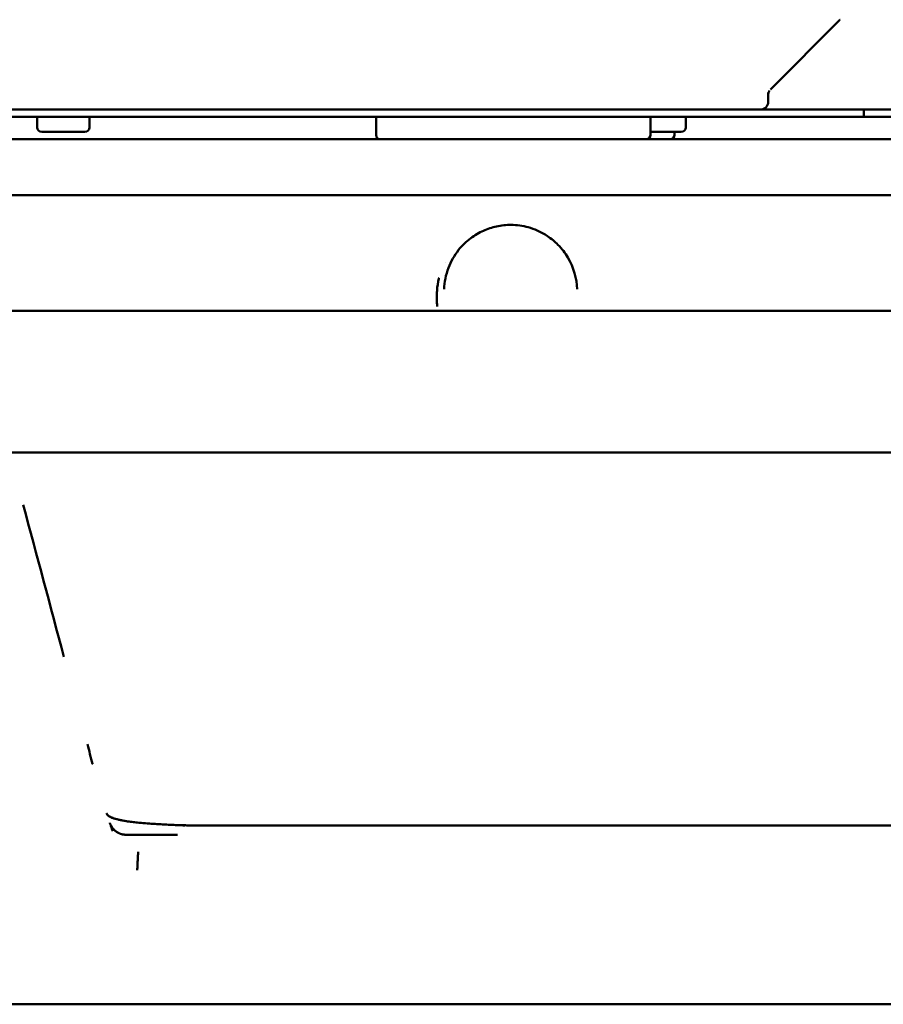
# Model space of a CAD drawing. Header units: millimetres. Extents: x 0 to 14369, y -869 to 2970.
# Tile 80 of 256: x 1077 to 1135, y 1329 to 1395. Entities that reach past the tile are written whole.
import ezdxf

# ---------------------------------------------------------------- set-up
doc = ezdxf.new("R2010")
doc.units = ezdxf.units.MM
doc.header["$LTSCALE"] = 10
doc.layers.add('Sichtbar (ISO)', color=7, linetype='Continuous', lineweight=50)

msp = doc.modelspace()

# ---------------------------------------------------------------- linework, layer by layer
at = {"layer": 'Sichtbar (ISO)'}
for p, q in [((1132.237, 1394.549), (1127.58, 1389.892)), ((1127.58, 1389.892), (1132.237, 1394.549)), ((1127.434, 1389.045), (1127.434, 1389.538)), ((1127.434, 1389.538), (1127.434, 1389.045)), ((1040.155, 1388.545), (1136.455, 1388.545)), ((1133.855, 1388.545), (1230.155, 1388.545)), ((1133.855, 1388.045), (1133.855, 1388.545)), ((1040.155, 1388.045), (1136.455, 1388.045)), ((1078.405, 1387.345), (1078.405, 1388.045)), ((1078.405, 1387.345), (1078.405, 1388.045)), ((1081.905, 1387.345), (1081.905, 1388.045)), ((1081.905, 1387.345), (1081.905, 1388.045)), ((1101.142, 1388.045), (1101.142, 1386.845)), ((1101.142, 1386.845), (1101.142, 1388.045)), ((1119.535, 1386.845), (1119.535, 1388.045)), ((1119.535, 1386.845), (1119.535, 1388.045)), ((1121.905, 1387.345), (1121.905, 1388.045)), ((1121.905, 1387.345), (1121.905, 1388.045)), ((1133.855, 1388.045), (1230.155, 1388.045)), ((1104.372, 1386.545), (1058.559, 1386.545)), ((1078.705, 1387.045), (1081.605, 1387.045)), ((1081.605, 1387.045), (1078.705, 1387.045)), ((1104.372, 1386.545), (1115.938, 1386.545)), ((1115.938, 1386.545), (1104.372, 1386.545)), ((1154.372, 1386.545), (1115.938, 1386.545)), ((1119.535, 1387.045), (1121.605, 1387.045)), ((1121.605, 1387.045), (1119.535, 1387.045)), ((1121.155, 1386.845), (1121.155, 1387.045)), ((1121.155, 1386.845), (1121.155, 1387.045)), ((1230.155, 1382.806), (1040.155, 1382.806)), ((1105.756, 1378.294), (1105.756, 1378.293)), ((1105.3, 1375.045), (1067.009, 1375.045)), ((1115.009, 1375.045), (1105.3, 1375.045)), ((1155.3, 1375.045), (1115.009, 1375.045)), ((1228.009, 1365.545), (1042.301, 1365.545)), ((1083.327, 1340.545), (1083.327, 1340.545)), ((1083.327, 1340.544), (1083.328, 1340.544)), ((1083.379, 1340.401), (1083.379, 1340.401)), ((1181.873, 1340.545), (1088.438, 1340.545)), ((1087.817, 1339.919), (1084.28, 1339.919)), ((1073.589, 1328.545), (1196.72, 1328.545))]:
    msp.add_line(p, q, dxfattribs=at)
for centre, radius, start, end in [((1126.934, 1389.045), 0.5, 270, 0), ((1126.934, 1389.045), 0.5, 270, 0), ((1078.705, 1387.345), 0.3, 180, 270), ((1078.705, 1387.345), 0.3, 180, 270), ((1081.605, 1387.345), 0.3, 270, 0), ((1081.605, 1387.345), 0.3, 270, 0), ((1121.605, 1387.345), 0.3, 270, 0), ((1121.605, 1387.345), 0.3, 270, 0), ((1119.235, 1386.845), 0.3, 270, 0), ((1119.235, 1386.845), 0.3, 270, 0), ((1120.855, 1386.845), 0.3, 270, 0), ((1120.855, 1386.845), 0.3, 270, 0)]:
    msp.add_arc(centre, radius, start, end, dxfattribs=at)
for points in [[(1132.255, 1394.566), (1132.249, 1394.56), (1132.243, 1394.555), (1132.237, 1394.549)], [(1132.255, 1394.566), (1132.249, 1394.56), (1132.243, 1394.555), (1132.237, 1394.549)], [(1132.237, 1394.549), (1132.237, 1394.549), (1132.237, 1394.549), (1132.237, 1394.549)], [(1127.513, 1389.809), (1127.498, 1389.785), (1127.483, 1389.758), (1127.471, 1389.727)], [(1077.463, 1362.041), (1078.374, 1358.641), (1079.285, 1355.241), (1080.196, 1351.841)], [(1083.056, 1341.352), (1083.057, 1341.352), (1083.057, 1341.351), (1083.057, 1341.351)], [(1083.396, 1340.352), (1083.39, 1340.368), (1083.384, 1340.385), (1083.379, 1340.401)], [(1085.147, 1338.317), (1085.149, 1338.357), (1085.158, 1338.447), (1085.166, 1338.603), (1085.182, 1338.719), (1085.181, 1338.779)]]:
    msp.add_open_spline(points, degree=3, dxfattribs=at)
for points, knots in [([(1127.468, 1389.721), (1127.464, 1389.709), (1127.459, 1389.697), (1127.455, 1389.684), (1127.443, 1389.644), (1127.434, 1389.594), (1127.434, 1389.538)], [0.5509747, 0.5509747, 0.5509747, 0.5509747, 0.6666667, 0.6666667, 0.6666667, 0.9999755, 0.9999755, 0.9999755, 0.9999755]), ([(1127.468, 1389.721), (1127.463, 1389.706), (1127.457, 1389.691), (1127.446, 1389.649), (1127.44, 1389.622), (1127.435, 1389.575), (1127.434, 1389.557), (1127.434, 1389.538)], [0.03045052, 0.03045052, 0.03045052, 0.03045052, 0.03629478, 0.03629478, 0.04516205, 0.04516205, 0.05066821, 0.05066821, 0.05066821, 0.05066821]), ([(1101.371, 1386.545), (1101.37, 1386.545), (1101.37, 1386.545), (1101.348, 1386.545), (1101.327, 1386.549), (1101.286, 1386.565), (1101.267, 1386.576), (1101.226, 1386.61), (1101.204, 1386.635), (1101.173, 1386.692), (1101.161, 1386.721), (1101.146, 1386.783), (1101.142, 1386.813), (1101.142, 1386.845)], [-0.00030933, -0.00030933, -0.00030933, -0.00030933, 0, 0, 0.01037528, 0.01037528, 0.02045077, 0.02045077, 0.03328793, 0.03328793, 0.04377775, 0.04377775, 0.05331451, 0.05331451, 0.05331451, 0.05331451]), ([(1101.142, 1386.845), (1101.142, 1386.813), (1101.146, 1386.783), (1101.161, 1386.721), (1101.173, 1386.692), (1101.204, 1386.635), (1101.226, 1386.61), (1101.267, 1386.576), (1101.286, 1386.565), (1101.327, 1386.549), (1101.348, 1386.545), (1101.37, 1386.545), (1101.37, 1386.545), (1101.371, 1386.545)], [-0.05331451, -0.05331451, -0.05331451, -0.05331451, -0.04377775, -0.04377775, -0.03328793, -0.03328793, -0.02045077, -0.02045077, -0.01037528, -0.01037528, 0, 0, 0.0003091, 0.0003091, 0.0003091, 0.0003091]), ([(1114.616, 1376.492), (1114.591, 1377.217), (1114.393, 1377.946), (1113.816, 1378.918), (1113.597, 1379.209), (1113.125, 1379.687), (1112.889, 1379.885), (1112.415, 1380.2), (1112.187, 1380.325), (1111.75, 1380.517), (1111.544, 1380.59), (1110.97, 1380.747), (1110.576, 1380.803), (1109.857, 1380.809), (1109.523, 1380.773), (1108.901, 1380.638), (1108.605, 1380.539), (1108.023, 1380.279), (1107.739, 1380.109), (1107.168, 1379.683), (1106.896, 1379.414), (1106.369, 1378.755), (1106.144, 1378.349), (1105.806, 1377.465), (1105.711, 1376.979), (1105.694, 1376.492)], [0, 0, 0, 0, 0.323927, 0.323927, 0.468519, 0.468519, 0.581008, 0.581008, 0.668746, 0.668746, 0.73799, 0.73799, 0.854747, 0.854747, 0.953609, 0.953609, 1.050968, 1.050968, 1.1637, 1.1637, 1.307366, 1.307366, 1.498957, 1.498957, 1.716649, 1.716649, 1.716649, 1.716649]), ([(1105.233, 1375.338), (1105.205, 1375.678), (1105.199, 1376.004), (1105.217, 1376.315), (1105.218, 1376.341), (1105.22, 1376.366), (1105.221, 1376.392), (1105.242, 1376.675), (1105.282, 1376.947), (1105.344, 1377.206), (1105.348, 1377.225), (1105.353, 1377.245), (1105.358, 1377.265)], [0, 0, 0, 0, 0.05, 0.05, 0.05, 0.0541091, 0.0541091, 0.0541091, 0.1, 0.1, 0.1, 0.1034954, 0.1034954, 0.1034954, 0.1034954]), ([(1081.765, 1345.984), (1081.884, 1345.542), (1082.004, 1345.095), (1082.124, 1344.646), (1082.125, 1344.639)], [0.75058752, 0.75058752, 0.75058752, 0.75058752, 0.8125, 0.81343348, 0.81343348, 0.81343348, 0.81343348]), ([(1083.057, 1341.351), (1083.09, 1341.267), (1083.103, 1341.25), (1083.134, 1341.216), (1083.158, 1341.192), (1083.241, 1341.14), (1083.283, 1341.117), (1083.415, 1341.057), (1083.519, 1341.019), (1083.764, 1340.947), (1083.908, 1340.913), (1084.283, 1340.839), (1084.525, 1340.802), (1085.233, 1340.714), (1085.714, 1340.676), (1086.724, 1340.61), (1087.265, 1340.584), (1087.846, 1340.559), (1087.923, 1340.555), (1088.039, 1340.55), (1088.081, 1340.549), (1088.164, 1340.545), (1088.203, 1340.544), (1088.252, 1340.542), (1088.266, 1340.541), (1088.293, 1340.54), (1088.3, 1340.54), (1088.301, 1340.54), (1088.301, 1340.54), (1088.301, 1340.54)], [0.0151243, 0.0151243, 0.0151243, 0.0151243, 0.0785808, 0.0785808, 0.1288821, 0.1288821, 0.1608003, 0.1608003, 0.2100313, 0.2100313, 0.2631789, 0.2631789, 0.3429076, 0.3429076, 0.4927996, 0.4927996, 0.6567102, 0.6567102, 0.681872, 0.681872, 0.6970825, 0.6970825, 0.7134539, 0.7134539, 0.7225625, 0.7225625, 0.7349983, 0.7349983, 0.7356733, 0.7356733, 0.7356733, 0.7356733]), ([(1083.058, 1341.346), (1083.083, 1341.284), (1083.099, 1341.259), (1083.122, 1341.228), (1083.137, 1341.209), (1083.223, 1341.15), (1083.278, 1341.118), (1083.434, 1341.05), (1083.541, 1341.012), (1083.793, 1340.94), (1083.941, 1340.906), (1084.331, 1340.83), (1084.583, 1340.794), (1085.328, 1340.705), (1085.837, 1340.667), (1086.848, 1340.604), (1087.363, 1340.58), (1087.907, 1340.556), (1087.974, 1340.553), (1088.047, 1340.55), (1088.055, 1340.55), (1088.064, 1340.549)], [0.0161266, 0.0161266, 0.0161266, 0.0161266, 0.063062, 0.063062, 0.1207155, 0.1207155, 0.1639073, 0.1639073, 0.2132288, 0.2132288, 0.2673868, 0.2673868, 0.3501223, 0.3501223, 0.5080352, 0.5080352, 0.6638994, 0.6638994, 0.6863669, 0.6863669, 0.689461, 0.689461, 0.689461, 0.689461]), ([(1084.28, 1339.919), (1084.255, 1339.92), (1084.23, 1339.922), (1084.204, 1339.925), (1084.185, 1339.928), (1084.165, 1339.931), (1084.146, 1339.934), (1084.136, 1339.936), (1084.125, 1339.938), (1084.115, 1339.941), (1084.088, 1339.946), (1084.061, 1339.953), (1084.034, 1339.962), (1084.013, 1339.968), (1083.993, 1339.975), (1083.972, 1339.983), (1083.966, 1339.985), (1083.96, 1339.987), (1083.954, 1339.99), (1083.935, 1339.997), (1083.915, 1340.006), (1083.896, 1340.015), (1083.889, 1340.018), (1083.883, 1340.021), (1083.876, 1340.024), (1083.864, 1340.03), (1083.852, 1340.036), (1083.84, 1340.042), (1083.827, 1340.049), (1083.814, 1340.057), (1083.801, 1340.064), (1083.777, 1340.079), (1083.752, 1340.094), (1083.729, 1340.11), (1083.712, 1340.122), (1083.695, 1340.134), (1083.679, 1340.146), (1083.672, 1340.151), (1083.666, 1340.156), (1083.66, 1340.162), (1083.621, 1340.193), (1083.584, 1340.226), (1083.548, 1340.262), (1083.543, 1340.268), (1083.538, 1340.273), (1083.533, 1340.279), (1083.497, 1340.316), (1083.464, 1340.356), (1083.433, 1340.399), (1083.43, 1340.403), (1083.427, 1340.408), (1083.423, 1340.413), (1083.392, 1340.457), (1083.363, 1340.504), (1083.338, 1340.553), (1083.331, 1340.566), (1083.324, 1340.58), (1083.317, 1340.594), (1083.308, 1340.614), (1083.298, 1340.635), (1083.29, 1340.656), (1083.281, 1340.677), (1083.273, 1340.699), (1083.266, 1340.72)], [0.0000015, 0.0000015, 0.0000015, 0.0000015, 0.0625, 0.0625, 0.0625, 0.109375, 0.109375, 0.109375, 0.1342641, 0.1342641, 0.1342641, 0.1995976, 0.1995976, 0.1995976, 0.25, 0.25, 0.25, 0.2645139, 0.2645139, 0.2645139, 0.3125, 0.3125, 0.3125, 0.3289057, 0.3289057, 0.3289057, 0.359375, 0.359375, 0.359375, 0.3923799, 0.3923799, 0.3923799, 0.4552264, 0.4552264, 0.4552264, 0.5, 0.5, 0.5, 0.5176868, 0.5176868, 0.5176868, 0.625, 0.625, 0.625, 0.6410741, 0.6410741, 0.6410741, 0.75, 0.75, 0.75, 0.7619094, 0.7619094, 0.7619094, 0.875, 0.875, 0.875, 0.90625, 0.90625, 0.90625, 0.953125, 0.953125, 0.953125, 1, 1, 1, 1]), ([(1083.327, 1340.544), (1083.335, 1340.523), (1083.351, 1340.477), (1083.369, 1340.428), (1083.379, 1340.4)], [-0.0008702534, -0.0008702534, -0.0008702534, -0.0008702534, -0.0007005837, -0.0005107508, -0.0005107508, -0.0005107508, -0.0005107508]), ([(1083.379, 1340.401), (1083.398, 1340.347), (1083.417, 1340.295), (1083.437, 1340.243), (1083.449, 1340.21), (1083.462, 1340.177), (1083.475, 1340.144)], [0.94059155, 0.94059155, 0.94059155, 0.94059155, 0.97661954, 0.97661954, 0.97661954, 1, 1, 1, 1]), ([(1088.064, 1340.549), (1088.106, 1340.549), (1088.151, 1340.548), (1088.275, 1340.547), (1088.357, 1340.546), (1088.438, 1340.545)], [0.90521052, 0.90521052, 0.90521052, 0.90521052, 0.9222126, 0.9222126, 0.95031009, 0.95031009, 0.95031009, 0.95031009]), ([(1088.064, 1340.549), (1088.104, 1340.549), (1088.147, 1340.548), (1088.295, 1340.547), (1088.406, 1340.545), (1088.612, 1340.543), (1088.709, 1340.542), (1088.81, 1340.54)], [0.90419989, 0.90419989, 0.90419989, 0.90419989, 0.92039111, 0.92039111, 0.95820348, 0.95820348, 0.99112723, 0.99112723, 0.99112723, 0.99112723]), ([(1088.279, 1340.54), (1088.283, 1340.54), (1088.287, 1340.54), (1088.302, 1340.54), (1088.308, 1340.539), (1088.308, 1340.539)], [0.72087477, 0.72087477, 0.72087477, 0.72087477, 0.72393871, 0.72393871, 0.735161, 0.735161, 0.735161, 0.735161]), ([(1085.115, 1337.545), (1085.116, 1337.643), (1085.122, 1337.741), (1085.127, 1337.835), (1085.132, 1337.929), (1085.135, 1338.018), (1085.138, 1338.1), (1085.141, 1338.182), (1085.142, 1338.255), (1085.147, 1338.317)], [0, 0, 0, 0, 0.333333, 0.333333, 0.333333, 0.666667, 0.666667, 0.666667, 1, 1, 1, 1])]:
    msp.add_open_spline(points, degree=3, knots=knots, dxfattribs=at)

doc.saveas('drawing.dxf')
